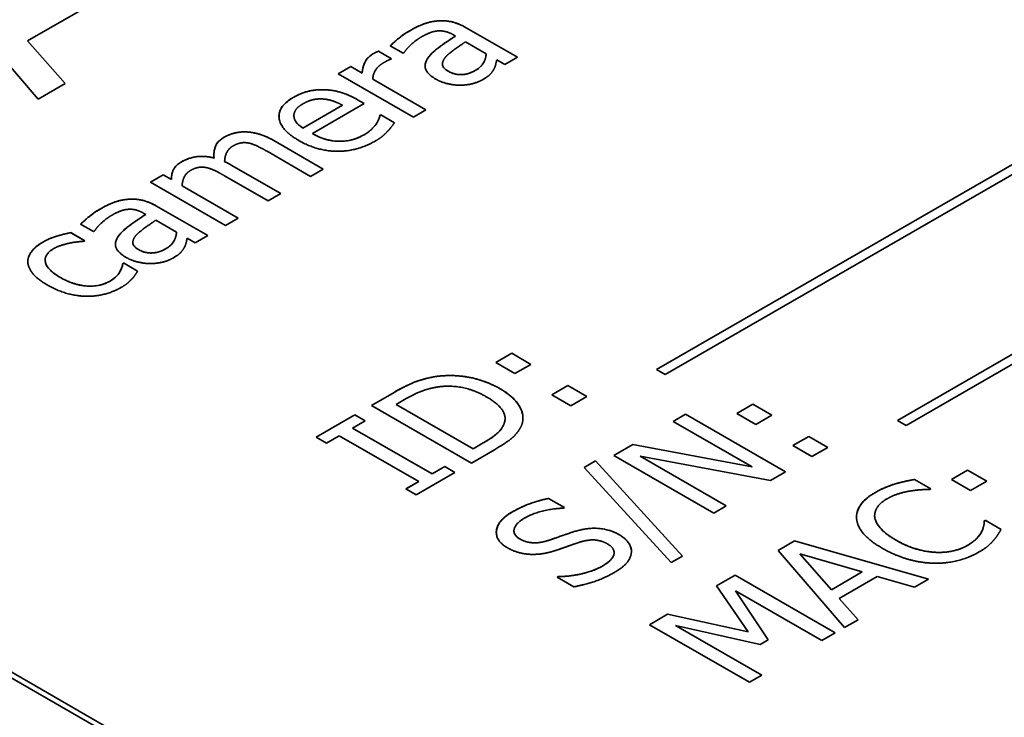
# Model space of a CAD drawing. Header units: millimetres. Extents: x 0 to 210, y 0 to 149.
# Tile 14 of 26: x 137.42 to 140.9, y 127.66 to 130.13. Entities that reach past the tile are written whole.
import ezdxf

# ---------------------------------------------------------------- set-up
doc = ezdxf.new("R2010")
doc.units = ezdxf.units.MM
doc.header["$LTSCALE"] = 0.5
doc.layers.add('Sichtbar (ISO)', color=7, linetype='Continuous', lineweight=35)
doc.layers.add('Sichtbar schmal (ISO)', color=7, linetype='Continuous', lineweight=25)

msp = doc.modelspace()

# ---------------------------------------------------------------- linework, layer by layer
at = {"layer": 'Sichtbar (ISO)'}
for p, q in [((139.6709, 128.8902), (142.3315, 130.4223)), ((139.671, 128.8901), (142.3315, 130.4222)), ((137.485, 129.8464), (137.0163, 130.3908)), ((142.3621, 130.4046), (139.7016, 128.8725)), ((137.7165, 130.2074), (137.4466, 130.0519)), ((138.96, 130.0691), (138.9514, 130.0741)), ((138.9978, 130.0988), (139.1791, 129.9944)), ((138.9978, 130.0988), (139.1791, 129.9943)), ((137.4466, 130.0519), (137.4466, 130.0519)), ((137.4466, 130.0519), (137.5801, 129.9011)), ((137.4466, 130.0519), (137.5801, 129.9011)), ((138.7752, 130.0082), (138.7296, 130.0345)), ((138.96, 130.0691), (138.96, 130.0691)), ((139.0691, 130.0062), (138.9955, 130.0486)), ((138.6881, 130.0155), (138.7345, 129.9888)), ((138.6881, 130.0154), (138.6881, 130.0155)), ((138.6881, 130.0154), (138.7344, 129.9887)), ((138.7777, 130.0097), (138.7752, 130.0082)), ((139.0691, 130.0062), (139.0691, 130.0062)), ((138.7345, 129.9888), (138.7322, 129.9874)), ((138.8617, 129.9894), (138.8617, 129.9894)), ((138.9141, 129.9695), (138.9141, 129.9696)), ((139.1345, 129.9686), (139.1064, 129.9848)), ((139.1791, 129.9944), (139.1345, 129.9686)), ((138.546, 129.9353), (138.5907, 129.961)), ((138.546, 129.9353), (138.5907, 129.961)), ((138.8113, 129.7825), (138.546, 129.9353)), ((138.5907, 129.961), (138.5907, 129.961)), ((138.5907, 129.961), (138.6302, 129.9383)), ((138.5907, 129.961), (138.6302, 129.9382)), ((138.6302, 129.9382), (138.6302, 129.9383)), ((140.5232, 128.7105), (142.6532, 129.9371)), ((140.5233, 128.7105), (142.6532, 129.937)), ((137.5801, 129.9011), (137.485, 129.8464)), ((138.6677, 129.9167), (138.856, 129.8083)), ((138.6677, 129.9166), (138.6677, 129.9167)), ((138.6677, 129.9166), (138.8559, 129.8082)), ((142.6838, 129.9194), (140.5539, 128.6929)), ((138.4932, 129.8795), (138.4932, 129.8795)), ((138.6379, 129.8302), (138.4543, 129.7244)), ((138.6136, 129.8442), (138.6379, 129.8302)), ((138.6136, 129.8442), (138.6379, 129.8302)), ((138.4202, 129.7441), (138.5603, 129.8248)), ((138.4202, 129.744), (138.5603, 129.8247)), ((138.5603, 129.8247), (138.5603, 129.8248)), ((138.6935, 129.7896), (138.6961, 129.7911)), ((138.6935, 129.7896), (138.6961, 129.7911)), ((138.6961, 129.7911), (138.7448, 129.763)), ((138.6961, 129.7911), (138.6961, 129.7911)), ((138.6961, 129.7911), (138.7448, 129.763)), ((138.856, 129.8083), (138.8113, 129.7825)), ((138.389, 129.7871), (138.389, 129.7871)), ((138.6798, 129.7582), (138.6798, 129.7583)), ((138.6935, 129.7896), (138.6935, 129.7896)), ((138.2202, 129.7302), (138.2202, 129.7302)), ((138.4202, 129.744), (138.4202, 129.7441)), ((138.4543, 129.7244), (138.4543, 129.7244)), ((138.3179, 129.6997), (138.4926, 129.599)), ((138.3179, 129.6997), (138.4927, 129.599)), ((138.448, 129.5733), (138.2944, 129.6617)), ((138.1067, 129.6381), (138.1067, 129.6382)), ((138.144, 129.6256), (138.144, 129.6256)), ((138.1675, 129.6131), (138.3423, 129.5124)), ((138.1675, 129.613), (138.3422, 129.5124)), ((138.4927, 129.599), (138.448, 129.5733)), ((137.8818, 129.5529), (137.9265, 129.5786)), ((138.1471, 129.4001), (137.8818, 129.5529)), ((137.8819, 129.5528), (137.9265, 129.5785)), ((137.9265, 129.5785), (137.9265, 129.5786)), ((137.9265, 129.5786), (137.9557, 129.5618)), ((137.9265, 129.5785), (137.9557, 129.5617)), ((137.9557, 129.5617), (137.9557, 129.5618)), ((138.2976, 129.4867), (138.144, 129.5751)), ((137.9936, 129.5399), (137.9936, 129.54)), ((137.9936, 129.54), (138.1918, 129.4258)), ((137.9936, 129.5399), (138.1918, 129.4258)), ((138.3423, 129.5124), (138.2976, 129.4867)), ((137.8652, 129.4387), (137.8566, 129.4436)), ((137.903, 129.4684), (138.0844, 129.3639)), ((137.903, 129.4683), (138.0844, 129.3639)), ((137.8652, 129.4386), (137.8652, 129.4387)), ((137.9744, 129.3758), (137.9007, 129.4182)), ((138.1918, 129.4258), (138.1471, 129.4001)), ((137.6002, 129.3742), (137.6503, 129.3453)), ((137.6002, 129.3741), (137.6002, 129.3742)), ((137.6002, 129.3741), (137.6503, 129.3453)), ((137.6804, 129.3778), (137.6349, 129.404)), ((137.683, 129.3793), (137.6804, 129.3778)), ((137.9744, 129.3758), (137.9744, 129.3758)), ((137.6503, 129.3453), (137.6477, 129.3438)), ((137.7669, 129.3589), (137.7669, 129.359)), ((137.8194, 129.3391), (137.8194, 129.3391)), ((138.0397, 129.3382), (138.0116, 129.3544)), ((138.0844, 129.3639), (138.0397, 129.3382)), ((137.5096, 129.2776), (137.5096, 129.2776)), ((137.7836, 129.2656), (137.7861, 129.2671)), ((137.7836, 129.2656), (137.7861, 129.267)), ((137.7836, 129.2656), (137.7836, 129.2656)), ((137.7861, 129.2671), (137.8363, 129.2382)), ((137.7861, 129.267), (137.7861, 129.2671)), ((137.7861, 129.267), (137.8363, 129.2382)), ((142.3841, 124.9453), (134.9594, 129.2209)), ((142.3841, 124.9249), (134.9594, 129.2004)), ((139.1028, 128.9151), (139.1595, 128.9478)), ((139.1028, 128.9151), (139.1595, 128.9477)), ((139.1595, 128.9478), (139.2271, 128.9088)), ((139.1595, 128.9477), (139.1595, 128.9478)), ((139.1595, 128.9477), (139.2271, 128.9088)), ((139.1704, 128.8761), (139.1028, 128.9151)), ((139.2271, 128.9088), (139.1704, 128.8761)), ((139.7016, 128.8725), (139.6709, 128.8902)), ((139.3005, 128.8012), (139.3572, 128.8339)), ((139.3005, 128.8012), (139.3572, 128.8339)), ((139.3572, 128.8339), (139.4248, 128.795)), ((139.3572, 128.8339), (139.3572, 128.8339)), ((139.3572, 128.8339), (139.4248, 128.7949)), ((138.663, 128.7634), (138.7435, 128.8098)), ((138.663, 128.7635), (138.7435, 128.8098)), ((138.7865, 128.7877), (138.7507, 128.7671)), ((139.3681, 128.7623), (139.3005, 128.8012)), ((139.4248, 128.795), (139.3681, 128.7623)), ((139.0166, 128.5599), (138.663, 128.7635)), ((138.7507, 128.7671), (139.0229, 128.6103)), ((138.7507, 128.767), (138.7507, 128.7671)), ((138.7507, 128.767), (139.0229, 128.6103)), ((139.9551, 128.7354), (140.0118, 128.7681)), ((139.9551, 128.7354), (140.0118, 128.7681)), ((140.0118, 128.7681), (140.0794, 128.7292)), ((140.0118, 128.7681), (140.0118, 128.7681)), ((140.0118, 128.7681), (140.0794, 128.7292)), ((138.4679, 128.6511), (138.6048, 128.73)), ((138.4679, 128.6511), (138.6048, 128.7299)), ((138.6048, 128.7299), (138.6048, 128.73)), ((138.6048, 128.73), (138.6409, 128.7092)), ((138.6048, 128.7299), (138.6409, 128.7092)), ((139.1356, 128.717), (139.1356, 128.7171)), ((139.7296, 128.7072), (139.7734, 128.7325)), ((139.7296, 128.7072), (139.7734, 128.7324)), ((139.7734, 128.7324), (139.7734, 128.7325)), ((139.7734, 128.7325), (140.127, 128.5289)), ((139.7734, 128.7324), (140.127, 128.5289)), ((140.0227, 128.6965), (139.9551, 128.7354)), ((140.0794, 128.7292), (140.0227, 128.6965)), ((138.6409, 128.7092), (138.596, 128.6833)), ((138.596, 128.6832), (138.596, 128.6833)), ((138.596, 128.6833), (138.8773, 128.5213)), ((138.596, 128.6832), (138.8773, 128.5212)), ((139.1329, 128.7007), (139.1329, 128.7008)), ((140.0095, 128.546), (139.7296, 128.7072)), ((140.5539, 128.6929), (140.5232, 128.7105)), ((138.504, 128.6303), (138.4679, 128.6511)), ((138.549, 128.6562), (138.504, 128.6303)), ((138.8303, 128.4942), (138.549, 128.6562)), ((140.1528, 128.6216), (140.2095, 128.6543)), ((140.1528, 128.6216), (140.2095, 128.6542)), ((140.2095, 128.6542), (140.2095, 128.6543)), ((140.2095, 128.6543), (140.2771, 128.6153)), ((140.2095, 128.6542), (140.2771, 128.6153)), ((139.0229, 128.6103), (139.0587, 128.631)), ((139.0229, 128.6103), (139.0587, 128.6309)), ((139.0229, 128.6103), (139.0229, 128.6103)), ((139.5204, 128.5868), (139.5872, 128.6252)), ((139.5205, 128.5868), (139.5872, 128.6252)), ((139.5872, 128.6252), (140.0095, 128.546)), ((139.5872, 128.6252), (139.5872, 128.6252)), ((139.5872, 128.6252), (140.0095, 128.546)), ((140.2204, 128.5827), (140.1528, 128.6216)), ((140.2771, 128.6153), (140.2204, 128.5827)), ((139.0979, 128.6067), (139.0166, 128.5599)), ((139.874, 128.3832), (139.5204, 128.5868)), ((140.0743, 128.4985), (139.613, 128.584)), ((139.613, 128.5839), (139.613, 128.584)), ((139.613, 128.584), (139.9178, 128.4084)), ((139.613, 128.5839), (139.9178, 128.4084)), ((138.8773, 128.5213), (138.9223, 128.5472)), ((138.8773, 128.5212), (138.9223, 128.5471)), ((138.9223, 128.5471), (138.9223, 128.5472)), ((138.9223, 128.5472), (138.9584, 128.5264)), ((138.9223, 128.5471), (138.9584, 128.5263)), ((139.415, 128.5442), (139.4557, 128.5677)), ((139.415, 128.5442), (139.4557, 128.5676)), ((139.7233, 128.208), (139.415, 128.5442)), ((139.4557, 128.5677), (139.7634, 128.2311)), ((139.4557, 128.5676), (139.4557, 128.5677)), ((139.4557, 128.5676), (139.7634, 128.2311)), ((140.0095, 128.546), (140.0095, 128.546)), ((138.9584, 128.5264), (138.8214, 128.4475)), ((138.8773, 128.5212), (138.8773, 128.5213)), ((140.127, 128.5289), (140.0743, 128.4985)), ((140.7143, 128.5022), (140.771, 128.5349)), ((140.7143, 128.5022), (140.771, 128.5348)), ((140.771, 128.5348), (140.771, 128.5349)), ((140.771, 128.5349), (140.8386, 128.4959)), ((140.771, 128.5348), (140.8386, 128.4959)), ((138.7853, 128.4683), (138.8303, 128.4942)), ((138.8214, 128.4475), (138.7853, 128.4683)), ((138.7854, 128.4683), (138.8303, 128.4942)), ((138.8303, 128.4942), (138.8303, 128.4942)), ((140.5163, 128.4865), (140.5163, 128.4865)), ((140.5839, 128.5017), (140.6406, 128.469)), ((140.5839, 128.5017), (140.5839, 128.5017)), ((140.5839, 128.5017), (140.6406, 128.469)), ((140.6406, 128.469), (140.6369, 128.4669)), ((140.7819, 128.4633), (140.7143, 128.5022)), ((140.8386, 128.4959), (140.7819, 128.4633)), ((139.2895, 128.4346), (139.2895, 128.4347)), ((139.2895, 128.4347), (139.3457, 128.4023)), ((139.2895, 128.4346), (139.3456, 128.4023)), ((139.3457, 128.4023), (139.3422, 128.4004)), ((139.9178, 128.4084), (139.874, 128.3832)), ((140.4424, 128.3739), (140.4424, 128.3739)), ((140.4429, 128.3667), (140.4429, 128.3667)), ((140.8303, 128.3558), (140.8337, 128.3578)), ((140.8303, 128.3558), (140.8337, 128.3578)), ((140.8303, 128.3558), (140.8303, 128.3558)), ((140.8337, 128.3578), (140.8899, 128.3255)), ((140.8337, 128.3578), (140.8337, 128.3578)), ((140.8337, 128.3578), (140.8899, 128.3255)), ((139.167, 128.3199), (139.167, 128.3199)), ((140.8211, 128.3179), (140.8211, 128.3179)), ((140.1017, 128.2511), (140.1596, 128.2844)), ((140.1017, 128.2511), (140.1596, 128.2844)), ((140.1596, 128.2844), (140.6323, 128.1494)), ((140.1596, 128.2844), (140.1596, 128.2844)), ((140.1596, 128.2844), (140.6323, 128.1494)), ((139.5212, 128.243), (139.5212, 128.243)), ((139.7634, 128.2311), (139.7233, 128.208)), ((140.3361, 127.9788), (140.1017, 128.2511)), ((140.1776, 128.2394), (140.2897, 128.1122)), ((140.3988, 128.175), (140.1776, 128.2394)), ((140.1776, 128.2393), (140.1776, 128.2394)), ((140.1776, 128.2393), (140.2897, 128.1121)), ((139.3196, 128.1563), (139.323, 128.1583)), ((139.3196, 128.1563), (139.323, 128.1583)), ((139.3786, 128.1223), (139.3196, 128.1563)), ((139.323, 128.1583), (139.323, 128.1583)), ((139.8837, 128.1255), (139.949, 128.1631)), ((139.8837, 128.1255), (139.949, 128.1631)), ((139.949, 128.1631), (140.3025, 127.9595)), ((139.949, 128.1631), (139.949, 128.1631)), ((139.949, 128.1631), (140.3025, 127.9595)), ((140.2897, 128.1122), (140.3988, 128.175)), ((140.2897, 128.1121), (140.3988, 128.175)), ((140.4518, 128.1593), (140.3169, 128.0816)), ((140.3988, 128.175), (140.3988, 128.175)), ((140.5828, 128.1209), (140.4518, 128.1593)), ((139.9951, 127.963), (139.8837, 128.1255)), ((140.6323, 128.1494), (140.5828, 128.1209)), ((139.951, 128.1079), (140.0659, 127.9355)), ((139.951, 128.1078), (139.951, 128.1079)), ((140.2556, 127.9325), (139.951, 128.1079)), ((139.951, 128.1078), (140.0659, 127.9354)), ((140.2897, 128.1121), (140.2897, 128.1122)), ((140.3169, 128.0816), (140.3169, 128.0816)), ((140.3169, 128.0816), (140.3836, 128.0062)), ((140.3169, 128.0816), (140.3836, 128.0062)), ((139.6459, 127.9886), (139.71, 128.0255)), ((139.6459, 127.9886), (139.71, 128.0255)), ((139.71, 128.0255), (139.9951, 127.963)), ((139.71, 128.0255), (139.71, 128.0255)), ((139.71, 128.0255), (139.9951, 127.963)), ((139.9994, 127.785), (139.6459, 127.9886)), ((139.7387, 127.9856), (140.0433, 127.8102)), ((139.7387, 127.9856), (139.7387, 127.9856)), ((139.7387, 127.9856), (140.0432, 127.8102)), ((140.0372, 127.919), (139.7387, 127.9856)), ((140.3836, 128.0062), (140.3361, 127.9788)), ((139.9951, 127.963), (139.9951, 127.963)), ((140.3025, 127.9595), (140.2556, 127.9325)), ((140.0659, 127.9355), (140.0372, 127.919)), ((140.0433, 127.8102), (139.9994, 127.785))]:
    msp.add_line(p, q, dxfattribs=at)
for points, degree in [([(138.7987, 130.0881), (138.8262, 130.1039), (138.8723, 130.1206), (138.8984, 130.1227)], 2), ([(138.8984, 130.1227), (138.9239, 130.1249), (138.9729, 130.1132), (138.9978, 130.0988)], 2), ([(138.7296, 130.0345), (138.7385, 130.0435), (138.776, 130.075), (138.7987, 130.0881)], 2), ([(138.8932, 130.0868), (138.8792, 130.0849), (138.8511, 130.0727), (138.8379, 130.0651)], 2), ([(138.9514, 130.0741), (138.9359, 130.083), (138.9072, 130.0886), (138.8932, 130.0868)], 2), ([(138.8379, 130.0651), (138.8224, 130.0562), (138.7898, 130.0269), (138.7777, 130.0097)], 2), ([(138.8617, 129.9894), (138.8737, 130.0082), (138.9267, 130.0477), (138.96, 130.0691)], 2), ([(138.9955, 130.0486), (138.9809, 130.0386), (138.9373, 130.0079), (138.9267, 129.9965)], 2), ([(138.6302, 129.9383), (138.6328, 129.9648), (138.6514, 129.996), (138.6686, 130.0059)], 2), ([(138.6686, 130.0059), (138.6755, 130.0099), (138.6829, 130.0135), (138.6881, 130.0155)], 2), ([(139.0304, 129.9477), (139.0514, 129.9597), (139.0677, 129.9899), (139.0691, 130.0062)], 2), ([(138.7061, 129.9747), (138.6881, 129.9643), (138.6683, 129.9348), (138.6677, 129.9167)], 2), ([(138.7322, 129.9874), (138.7256, 129.9853), (138.7139, 129.9792), (138.7061, 129.9747)], 2), ([(138.8909, 129.9168), (138.8634, 129.9327), (138.8477, 129.9685), (138.8617, 129.9894)], 2), ([(138.8527, 129.9638), (138.8527, 129.9726), (138.8562, 129.9812), (138.8617, 129.9894)], 3), ([(138.9267, 129.9965), (138.9144, 129.9831), (138.9138, 129.9567), (138.9339, 129.9452)], 2), ([(139.1064, 129.9848), (139.1049, 129.9794), (139.1009, 129.9605), (139.0966, 129.9531)], 2), ([(138.9339, 129.9452), (138.9568, 129.932), (139.0058, 129.9335), (139.0304, 129.9477)], 2), ([(139.0966, 129.9531), (139.0912, 129.9427), (139.0757, 129.9262), (139.0557, 129.9147)], 2), ([(138.9752, 129.8954), (138.9537, 129.8955), (138.9087, 129.9066), (138.8909, 129.9168)], 2), ([(139.0557, 129.9147), (139.0393, 129.9053), (138.9975, 129.8954), (138.9752, 129.8954)], 2), ([(138.3869, 129.8523), (138.4116, 129.8665), (138.464, 129.8802), (138.4932, 129.8795)], 2), ([(138.4932, 129.8795), (138.5228, 129.879), (138.5818, 129.8625), (138.6136, 129.8442)], 2), ([(138.4059, 129.7002), (138.3411, 129.7375), (138.3322, 129.8208), (138.3869, 129.8523)], 2), ([(138.421, 129.8297), (138.4033, 129.8195), (138.389, 129.799), (138.389, 129.7871)], 2), ([(138.4918, 129.8467), (138.474, 129.848), (138.4391, 129.8401), (138.421, 129.8297)], 2), ([(138.5603, 129.8248), (138.5417, 129.8348), (138.5079, 129.8457), (138.4918, 129.8467)], 2), ([(138.389, 129.7871), (138.3895, 129.7753), (138.4047, 129.7546), (138.4202, 129.7441)], 2), ([(138.6371, 129.7202), (138.6517, 129.7286), (138.6735, 129.7487), (138.6798, 129.7583)], 2), ([(138.6798, 129.7583), (138.6861, 129.7685), (138.6927, 129.7838), (138.6935, 129.7896)], 2), ([(138.7448, 129.763), (138.7402, 129.7568), (138.7259, 129.738), (138.7193, 129.7312)], 2), ([(138.142, 129.7112), (138.1592, 129.7211), (138.1978, 129.7312), (138.2202, 129.7302)], 2), ([(138.2202, 129.7302), (138.2428, 129.7294), (138.2907, 129.7154), (138.3179, 129.6997)], 2), ([(138.4543, 129.7244), (138.5004, 129.6979), (138.5958, 129.6964), (138.6371, 129.7202)], 2), ([(138.7193, 129.7312), (138.7101, 129.7216), (138.6927, 129.7073), (138.6766, 129.698)], 2), ([(138.1067, 129.6382), (138.1044, 129.6629), (138.1196, 129.6984), (138.142, 129.7112)], 2), ([(138.2288, 129.6909), (138.2148, 129.6938), (138.1881, 129.689), (138.1729, 129.6802)], 2), ([(138.2944, 129.6617), (138.2761, 129.6723), (138.242, 129.6886), (138.2288, 129.6909)], 2), ([(138.6766, 129.698), (138.613, 129.6614), (138.4718, 129.6622), (138.4059, 129.7002)], 2), ([(138.1729, 129.6802), (138.1592, 129.6723), (138.1446, 129.6444), (138.144, 129.6256)], 2), ([(137.9557, 129.5618), (137.9557, 129.5819), (137.9709, 129.6127), (137.9916, 129.6246)], 2), ([(137.9916, 129.6246), (138.0151, 129.6382), (138.0729, 129.6467), (138.1067, 129.6382)], 2), ([(138.144, 129.6256), (138.1483, 129.6235), (138.16, 129.6174), (138.1675, 129.6131)], 2), ([(138.0225, 129.5936), (138.0082, 129.5854), (137.9944, 129.5566), (137.9936, 129.54)], 2), ([(138.0784, 129.6043), (138.0643, 129.6071), (138.0377, 129.6023), (138.0225, 129.5936)], 2), ([(138.144, 129.5751), (138.1256, 129.5857), (138.0916, 129.602), (138.0784, 129.6043)], 2), ([(137.7039, 129.4577), (137.7314, 129.4735), (137.7775, 129.4902), (137.8036, 129.4923)], 2), ([(137.8036, 129.4923), (137.8291, 129.4944), (137.8781, 129.4827), (137.903, 129.4684)], 2), ([(137.6349, 129.404), (137.6437, 129.4131), (137.6813, 129.4446), (137.7039, 129.4577)], 2), ([(137.7985, 129.4563), (137.7844, 129.4545), (137.7563, 129.4423), (137.7432, 129.4347)], 2), ([(137.8566, 129.4436), (137.8411, 129.4525), (137.8125, 129.4581), (137.7985, 129.4563)], 2), ([(137.7432, 129.4347), (137.7277, 129.4258), (137.695, 129.3964), (137.683, 129.3793)], 2), ([(137.7669, 129.359), (137.779, 129.3778), (137.832, 129.4172), (137.8652, 129.4387)], 2), ([(137.9007, 129.4182), (137.8861, 129.4082), (137.8426, 129.3775), (137.832, 129.3661)], 2), ([(137.5016, 129.3408), (137.5234, 129.3534), (137.5764, 129.3697), (137.6002, 129.3742)], 2), ([(137.9357, 129.3172), (137.9566, 129.3293), (137.9729, 129.3595), (137.9744, 129.3758)], 2), ([(137.4483, 129.2686), (137.4466, 129.2877), (137.4747, 129.3253), (137.5016, 129.3408)], 2), ([(137.6477, 129.3438), (137.6389, 129.3433), (137.6137, 129.3407), (137.5976, 129.3377)], 2), ([(137.7962, 129.2864), (137.7687, 129.3022), (137.7529, 129.338), (137.7669, 129.359)], 2), ([(137.7579, 129.3334), (137.758, 129.3421), (137.7615, 129.3508), (137.7669, 129.3589)], 3), ([(137.832, 129.3661), (137.8197, 129.3527), (137.8191, 129.3263), (137.8391, 129.3148)], 2), ([(138.0116, 129.3544), (138.0102, 129.3489), (138.0062, 129.3301), (138.0019, 129.3227)], 2), ([(137.5397, 129.3179), (137.5051, 129.2979), (137.5154, 129.2435), (137.5632, 129.2159)], 2), ([(137.5976, 129.3377), (137.5836, 129.3349), (137.5512, 129.3245), (137.5397, 129.3179)], 2), ([(137.8391, 129.3148), (137.8621, 129.3016), (137.9111, 129.3031), (137.9357, 129.3172)], 2), ([(138.0019, 129.3227), (137.9964, 129.3123), (137.981, 129.2958), (137.9609, 129.2842)], 2), ([(137.5171, 129.1894), (137.4821, 129.2095), (137.4498, 129.2496), (137.4483, 129.2686)], 2), ([(137.8804, 129.2649), (137.8589, 129.2651), (137.8139, 129.2762), (137.7962, 129.2864)], 2), ([(137.9609, 129.2842), (137.9446, 129.2748), (137.9027, 129.2649), (137.8804, 129.2649)], 2), ([(137.7391, 129.2031), (137.7609, 129.2156), (137.7824, 129.2488), (137.7836, 129.2656)], 2), ([(137.8363, 129.2382), (137.8328, 129.2326), (137.8217, 129.2159), (137.8156, 129.2102)], 2), ([(137.5632, 129.2159), (137.6099, 129.189), (137.703, 129.1823), (137.7391, 129.2031)], 2), ([(137.8156, 129.2102), (137.8076, 129.2016), (137.793, 129.1892), (137.779, 129.1811)], 2), ([(137.6555, 129.1493), (137.6223, 129.1496), (137.5521, 129.1692), (137.5171, 129.1894)], 2), ([(137.779, 129.1811), (137.7515, 129.1653), (137.689, 129.1488), (137.6555, 129.1493)], 2), ([(138.7435, 128.8098), (138.7934, 128.8385), (138.865, 128.8626), (138.8982, 128.8666)], 2), ([(138.8982, 128.8666), (138.955, 128.8732), (139.0673, 128.8517), (139.1188, 128.822)], 2), ([(138.9011, 128.8293), (138.871, 128.8248), (138.8183, 128.806), (138.7865, 128.7877)], 2), ([(139.0693, 128.7941), (139.0286, 128.8176), (138.9441, 128.8352), (138.9011, 128.8293)], 2), ([(139.1188, 128.822), (139.1673, 128.7941), (139.2059, 128.7267), (139.1948, 128.6952)], 2), ([(139.1329, 128.7008), (139.1409, 128.7245), (139.1105, 128.7704), (139.0693, 128.7941)], 2), ([(139.1329, 128.7007), (139.1347, 128.7061), (139.1356, 128.7116), (139.1356, 128.717)], 3), ([(139.0587, 128.631), (139.0899, 128.649), (139.1271, 128.682), (139.1329, 128.7008)], 2), ([(139.1948, 128.6952), (139.1847, 128.6699), (139.1409, 128.6315), (139.0979, 128.6067)], 2), ([(140.4449, 128.456), (140.4627, 128.4662), (140.4991, 128.4812), (140.5163, 128.4865)], 2), ([(140.5163, 128.4865), (140.5315, 128.491), (140.5659, 128.4986), (140.5839, 128.5017)], 2), ([(139.1615, 128.3873), (139.1912, 128.4045), (139.2557, 128.4281), (139.2895, 128.4347)], 2), ([(140.3788, 128.3618), (140.3762, 128.3877), (140.4091, 128.4354), (140.4449, 128.456)], 2), ([(140.5676, 128.4609), (140.5467, 128.4575), (140.5054, 128.4446), (140.4848, 128.4327)], 2), ([(140.6369, 128.4669), (140.6249, 128.4666), (140.5893, 128.4646), (140.5676, 128.4609)], 2), ([(139.3422, 128.4004), (139.3099, 128.3995), (139.2342, 128.3824), (139.2053, 128.3657)], 2), ([(140.4848, 128.4327), (140.4621, 128.4197), (140.4404, 128.3857), (140.4429, 128.3667)], 2), ([(139.1437, 128.2606), (139.1007, 128.2854), (139.1096, 128.3575), (139.1615, 128.3873)], 2), ([(139.2053, 128.3657), (139.1726, 128.3469), (139.1629, 128.306), (139.1878, 128.2916)], 2), ([(140.4424, 128.3739), (140.4424, 128.3715), (140.4426, 128.3691), (140.4429, 128.3667)], 3), ([(140.4429, 128.3667), (140.4461, 128.3478), (140.4842, 128.3067), (140.5183, 128.287)], 2), ([(139.3801, 128.3175), (139.4276, 128.332), (139.5064, 128.3256), (139.5394, 128.3066)], 2), ([(140.4693, 128.2588), (140.4249, 128.2844), (140.3816, 128.3354), (140.3788, 128.3618)], 2), ([(140.8211, 128.3179), (140.8266, 128.3296), (140.8303, 128.3496), (140.8303, 128.3558)], 2), ([(139.2889, 128.2865), (139.3079, 128.2928), (139.3614, 128.3118), (139.3801, 128.3175)], 2), ([(139.5394, 128.3066), (139.5603, 128.2946), (139.5835, 128.2618), (139.5823, 128.2449)], 2), ([(140.7701, 128.2684), (140.7905, 128.2801), (140.8151, 128.3059), (140.8211, 128.3179)], 2), ([(140.8899, 128.3255), (140.8836, 128.3156), (140.873, 128.2979), (140.863, 128.2869)], 2), ([(139.2305, 128.237), (139.2079, 128.2375), (139.1643, 128.2487), (139.1437, 128.2606)], 2), ([(139.1878, 128.2916), (139.2102, 128.2788), (139.2606, 128.2771), (139.2889, 128.2865)], 2), ([(139.4001, 128.2802), (139.3792, 128.2735), (139.3457, 128.2614), (139.3202, 128.2527)], 2), ([(139.4978, 128.2741), (139.4766, 128.2863), (139.4293, 128.2895), (139.4001, 128.2802)], 2), ([(139.478, 128.1948), (139.517, 128.2172), (139.5245, 128.2588), (139.4978, 128.2741)], 2), ([(140.6501, 128.2059), (140.606, 128.2069), (140.514, 128.2331), (140.4693, 128.2588)], 2), ([(140.5183, 128.287), (140.5547, 128.2661), (140.6246, 128.246), (140.6578, 128.2443)], 2), ([(140.6578, 128.2443), (140.6902, 128.2428), (140.7478, 128.2555), (140.7701, 128.2684)], 2), ([(140.863, 128.2869), (140.8526, 128.275), (140.8314, 128.2569), (140.8102, 128.2446)], 2), ([(139.3202, 128.2527), (139.297, 128.2449), (139.2534, 128.2367), (139.2305, 128.237)], 2), ([(139.5823, 128.2449), (139.5809, 128.2263), (139.5545, 128.192), (139.5222, 128.1733)], 2), ([(140.8102, 128.2446), (140.7759, 128.2248), (140.6945, 128.2047), (140.6501, 128.2059)], 2), ([(139.323, 128.1583), (139.368, 128.1591), (139.4508, 128.1791), (139.478, 128.1948)], 2), ([(139.5222, 128.1733), (139.4838, 128.1512), (139.4139, 128.1294), (139.3786, 128.1223)], 2)]:
    msp.add_open_spline(points, degree=degree, dxfattribs=at)
for points, knots in [([(138.7987, 130.088), (138.8209, 130.1009), (138.8384, 130.1086), (138.8668, 130.1182), (138.882, 130.1213), (138.8984, 130.1227)], [-0.01976579, -0.01976579, -0.01976579, -0.01976579, -0.00989019, -0.00989019, 0, 0, 0, 0]), ([(138.8984, 130.1227), (138.9068, 130.1234), (138.9152, 130.1235), (138.9318, 130.1222), (138.94, 130.121), (138.9669, 130.1145), (138.9836, 130.1069), (138.9978, 130.0988)], [-0.02306509, -0.02306509, -0.02306509, -0.02306509, -0.01746961, -0.01746961, -0.01202918, -0.01202918, 0, 0, 0, 0]), ([(138.7296, 130.0344), (138.7388, 130.0438), (138.7536, 130.0562), (138.7695, 130.0696), (138.7833, 130.0792), (138.7987, 130.088)], [-0.01689284, -0.01689284, -0.01689284, -0.01689284, -0.01303251, -0.01303251, 0, 0, 0, 0]), ([(138.8617, 129.9894), (138.8735, 130.0079), (138.8929, 130.0225), (138.9191, 130.042), (138.9394, 130.0558), (138.96, 130.0691)], [-0.02567644, -0.02567644, -0.02567644, -0.02567644, -0.01852213, -0.01852213, 0, 0, 0, 0]), ([(138.6302, 129.9383), (138.6328, 129.965), (138.64, 129.9788), (138.6525, 129.9945), (138.6595, 130.0006), (138.6686, 130.0059)], [-0.01798542, -0.01798542, -0.01798542, -0.01798542, -0.00772009, -0.00772009, 0, 0, 0, 0]), ([(138.6686, 130.0059), (138.6741, 130.0091), (138.6772, 130.0107), (138.682, 130.013), (138.6851, 130.0143), (138.6881, 130.0154)], [-0.003733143, -0.003733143, -0.003733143, -0.003733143, -0.002174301, -0.002174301, 0, 0, 0, 0]), ([(139.0304, 129.9476), (139.0372, 129.9515), (139.0432, 129.9558), (139.053, 129.9649), (139.0568, 129.9697), (139.0623, 129.9798), (139.0678, 129.9907), (139.0691, 130.0062)], [-0.04927695, -0.04927695, -0.04927695, -0.04927695, -0.03244783, -0.03244783, -0.01622035, -0.01622035, 0, 0, 0, 0]), ([(138.9141, 129.9695), (138.9141, 129.9694), (138.9141, 129.9693), (138.9142, 129.9653), (138.9156, 129.9615), (138.9219, 129.9531), (138.9275, 129.9488), (138.9339, 129.9452)], [-0.009643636, -0.009643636, -0.009643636, -0.009643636, -0.009543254, -0.009543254, -0.005425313, -0.005425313, 0, 0, 0, 0]), ([(138.9339, 129.9452), (138.9381, 129.9427), (138.9427, 129.9405), (138.9519, 129.9369), (138.9566, 129.9355), (138.9677, 129.9331), (138.9741, 129.9325), (138.9856, 129.9328), (138.993, 129.9333), (139.0128, 129.9386), (139.0223, 129.9429), (139.0304, 129.9476)], [-0.03467111, -0.03467111, -0.03467111, -0.03467111, -0.02743647, -0.02743647, -0.02102859, -0.02102859, -0.0130242, -0.0130242, -0.00694179, -0.00694179, 0, 0, 0, 0]), ([(138.3869, 129.8523), (138.3958, 129.8574), (138.4054, 129.8621), (138.4236, 129.8692), (138.4337, 129.8726), (138.461, 129.8785), (138.4769, 129.8799), (138.4932, 129.8795)], [-0.02764218, -0.02764218, -0.02764218, -0.02764218, -0.01748142, -0.01748142, -0.00981239, -0.00981239, 0, 0, 0, 0]), ([(138.4932, 129.8795), (138.5032, 129.8793), (138.5131, 129.8785), (138.5356, 129.8752), (138.546, 129.8725), (138.5749, 129.8644), (138.5958, 129.8544), (138.6136, 129.8442)], [-0.02230193, -0.02230193, -0.02230193, -0.02230193, -0.01918112, -0.01918112, -0.01504912, -0.01504912, 0, 0, 0, 0]), ([(138.3363, 129.7853), (138.3363, 129.7856), (138.3363, 129.7859), (138.3365, 129.7978), (138.3403, 129.809), (138.357, 129.832), (138.3705, 129.8428), (138.3869, 129.8523)], [-0.02631691, -0.02631691, -0.02631691, -0.02631691, -0.02600969, -0.02600969, -0.01392109, -0.01392109, 0, 0, 0, 0]), ([(138.389, 129.7871), (138.3893, 129.7794), (138.3919, 129.772), (138.4011, 129.7595), (138.4078, 129.7525), (138.4202, 129.744)], [-0.02675908, -0.02675908, -0.02675908, -0.02675908, -0.01155371, -0.01155371, 0, 0, 0, 0]), ([(138.6371, 129.7201), (138.6507, 129.728), (138.6588, 129.7351), (138.6693, 129.7448), (138.6753, 129.7514), (138.6798, 129.7582)], [-0.01188152, -0.01188152, -0.01188152, -0.01188152, -0.00762165, -0.00762165, 0, 0, 0, 0]), ([(138.6798, 129.7582), (138.6847, 129.7663), (138.6875, 129.7719), (138.6912, 129.7804), (138.6929, 129.7852), (138.6935, 129.7896)], [-0.009168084, -0.009168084, -0.009168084, -0.009168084, -0.004620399, -0.004620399, 0, 0, 0, 0]), ([(138.142, 129.7112), (138.1486, 129.715), (138.1557, 129.7184), (138.1698, 129.7237), (138.1776, 129.7262), (138.1975, 129.73), (138.2088, 129.7307), (138.2202, 129.7302)], [-0.01966638, -0.01966638, -0.01966638, -0.01966638, -0.01257898, -0.01257898, -0.00687929, -0.00687929, 0, 0, 0, 0]), ([(138.2202, 129.7302), (138.228, 129.7299), (138.2357, 129.7291), (138.2527, 129.7262), (138.261, 129.724), (138.2846, 129.7171), (138.302, 129.7088), (138.3179, 129.6997)], [-0.02119988, -0.02119988, -0.02119988, -0.02119988, -0.01781119, -0.01781119, -0.0134881, -0.0134881, 0, 0, 0, 0]), ([(138.4543, 129.7244), (138.463, 129.7194), (138.4724, 129.7147), (138.4913, 129.7071), (138.5008, 129.704), (138.527, 129.6979), (138.5409, 129.697), (138.5661, 129.6972), (138.5795, 129.6988), (138.6093, 129.7062), (138.6241, 129.7127), (138.6371, 129.7201)], [-0.03496004, -0.03496004, -0.03496004, -0.03496004, -0.03024418, -0.03024418, -0.02608108, -0.02608108, -0.01941918, -0.01941918, -0.01098678, -0.01098678, 0, 0, 0, 0]), ([(138.1062, 129.6492), (138.1062, 129.6551), (138.1067, 129.6611), (138.1103, 129.6794), (138.115, 129.6867), (138.1231, 129.6981), (138.1314, 129.7051), (138.142, 129.7112)], [-0.01448323, -0.01448323, -0.01448323, -0.01448323, -0.01275661, -0.01275661, -0.00901776, -0.00901776, 0, 0, 0, 0]), ([(137.9557, 129.5617), (137.9557, 129.5743), (137.9578, 129.5906), (137.9729, 129.6117), (137.9812, 129.6186), (137.9916, 129.6246)], [-0.02378334, -0.02378334, -0.02378334, -0.02378334, -0.00883034, -0.00883034, 0, 0, 0, 0]), ([(137.9916, 129.6246), (137.9979, 129.6282), (138.0048, 129.6315), (138.0194, 129.637), (138.0269, 129.6391), (138.0484, 129.6436), (138.059, 129.644), (138.0806, 129.6435), (138.0941, 129.6413), (138.1067, 129.6381)], [-0.01859523, -0.01859523, -0.01859523, -0.01859523, -0.01569667, -0.01569667, -0.01294902, -0.01294902, -0.00829803, -0.00829803, 0, 0, 0, 0]), ([(138.144, 129.6256), (138.1483, 129.6234), (138.1528, 129.6211), (138.1586, 129.6181), (138.1632, 129.6155), (138.1675, 129.613)], [-0.004708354, -0.004708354, -0.004708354, -0.004708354, -0.003590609, -0.003590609, 0, 0, 0, 0]), ([(137.7039, 129.4576), (137.7262, 129.4704), (137.7437, 129.4782), (137.7721, 129.4878), (137.7873, 129.4909), (137.8036, 129.4923)], [-0.01976579, -0.01976579, -0.01976579, -0.01976579, -0.00989019, -0.00989019, 0, 0, 0, 0]), ([(137.8036, 129.4923), (137.812, 129.493), (137.8204, 129.493), (137.8371, 129.4918), (137.8452, 129.4906), (137.8722, 129.4841), (137.8889, 129.4765), (137.903, 129.4683)], [-0.02306509, -0.02306509, -0.02306509, -0.02306509, -0.01746961, -0.01746961, -0.01202918, -0.01202918, 0, 0, 0, 0]), ([(137.6349, 129.404), (137.644, 129.4133), (137.6589, 129.4258), (137.6748, 129.4391), (137.6885, 129.4488), (137.7039, 129.4576)], [-0.01689284, -0.01689284, -0.01689284, -0.01689284, -0.01303251, -0.01303251, 0, 0, 0, 0]), ([(137.7669, 129.3589), (137.7788, 129.3774), (137.7982, 129.392), (137.8244, 129.4115), (137.8447, 129.4254), (137.8652, 129.4386)], [-0.02567644, -0.02567644, -0.02567644, -0.02567644, -0.01852213, -0.01852213, 0, 0, 0, 0]), ([(137.5016, 129.3408), (137.5227, 129.3529), (137.542, 129.3591), (137.5659, 129.3664), (137.5829, 129.3709), (137.6002, 129.3741)], [-0.01628894, -0.01628894, -0.01628894, -0.01628894, -0.01089896, -0.01089896, 0, 0, 0, 0]), ([(137.9357, 129.3172), (137.9424, 129.3211), (137.9484, 129.3253), (137.9582, 129.3345), (137.962, 129.3393), (137.9675, 129.3494), (137.973, 129.3602), (137.9744, 129.3758)], [-0.04927695, -0.04927695, -0.04927695, -0.04927695, -0.03244783, -0.03244783, -0.01622035, -0.01622035, 0, 0, 0, 0]), ([(137.4483, 129.2686), (137.4478, 129.275), (137.4485, 129.2813), (137.4532, 129.2957), (137.4575, 129.3023), (137.4703, 129.3194), (137.4843, 129.3308), (137.5016, 129.3408)], [-0.02316532, -0.02316532, -0.02316532, -0.02316532, -0.01948209, -0.01948209, -0.01470567, -0.01470567, 0, 0, 0, 0]), ([(137.8194, 129.3391), (137.8194, 129.339), (137.8194, 129.3389), (137.8194, 129.3348), (137.8209, 129.331), (137.8272, 129.3226), (137.8327, 129.3184), (137.8391, 129.3147)], [-0.009643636, -0.009643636, -0.009643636, -0.009643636, -0.009543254, -0.009543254, -0.005425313, -0.005425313, 0, 0, 0, 0]), ([(137.8391, 129.3147), (137.8433, 129.3123), (137.8479, 129.3101), (137.8572, 129.3065), (137.8618, 129.305), (137.8729, 129.3027), (137.8793, 129.3021), (137.8909, 129.3024), (137.8983, 129.3029), (137.918, 129.3081), (137.9275, 129.3125), (137.9357, 129.3172)], [-0.03467111, -0.03467111, -0.03467111, -0.03467111, -0.02743647, -0.02743647, -0.02102859, -0.02102859, -0.0130242, -0.0130242, -0.00694179, -0.00694179, 0, 0, 0, 0]), ([(137.5096, 129.2776), (137.5096, 129.2768), (137.5096, 129.2761), (137.5103, 129.2645), (137.5158, 129.2555), (137.5308, 129.2368), (137.5464, 129.2256), (137.5632, 129.2159)], [-0.0219241, -0.0219241, -0.0219241, -0.0219241, -0.02142276, -0.02142276, -0.01428589, -0.01428589, 0, 0, 0, 0]), ([(137.7391, 129.203), (137.7463, 129.2072), (137.7527, 129.2117), (137.7658, 129.2234), (137.7698, 129.2293), (137.7786, 129.2429), (137.7828, 129.2541), (137.7836, 129.2656)], [-0.01736453, -0.01736453, -0.01736453, -0.01736453, -0.01511552, -0.01511552, -0.01198682, -0.01198682, 0, 0, 0, 0]), ([(137.5632, 129.2159), (137.5737, 129.2099), (137.585, 129.2042), (137.6078, 129.1953), (137.6191, 129.1917), (137.6481, 129.1857), (137.6615, 129.1851), (137.6818, 129.1852), (137.6933, 129.1865), (137.7176, 129.1924), (137.7291, 129.1972), (137.7391, 129.203)], [-0.02830482, -0.02830482, -0.02830482, -0.02830482, -0.02424246, -0.02424246, -0.02071798, -0.02071798, -0.01575478, -0.01575478, -0.00855185, -0.00855185, 0, 0, 0, 0]), ([(138.7435, 128.8098), (138.7911, 128.8372), (138.8178, 128.8467), (138.8506, 128.8577), (138.8739, 128.8636), (138.8982, 128.8665)], [-0.02279371, -0.02279371, -0.02279371, -0.02279371, -0.01488645, -0.01488645, 0, 0, 0, 0]), ([(138.8982, 128.8665), (138.9197, 128.869), (138.9414, 128.8697), (138.9826, 128.8673), (139.0047, 128.8644), (139.0621, 128.8504), (139.0924, 128.8372), (139.1188, 128.822)], [-0.05424784, -0.05424784, -0.05424784, -0.05424784, -0.03737677, -0.03737677, -0.02240979, -0.02240979, 0, 0, 0, 0]), ([(139.1188, 128.822), (139.1387, 128.8105), (139.1559, 128.7978), (139.1848, 128.7669), (139.1918, 128.7518), (139.1976, 128.7335), (139.1988, 128.726), (139.1989, 128.7185)], [-0.03763209, -0.03763209, -0.03763209, -0.03763209, -0.02776014, -0.02776014, -0.01619609, -0.01619609, -0.00827998, -0.00827998, -0.00827998, -0.00827998]), ([(139.0587, 128.6309), (139.0888, 128.6483), (139.1032, 128.6605), (139.1214, 128.6771), (139.1291, 128.6885), (139.1329, 128.7007)], [-0.02040836, -0.02040836, -0.02040836, -0.02040836, -0.01295781, -0.01295781, 0, 0, 0, 0]), ([(140.4449, 128.456), (140.4619, 128.4657), (140.4751, 128.4713), (140.4922, 128.4783), (140.504, 128.4827), (140.5163, 128.4865)], [-0.01257296, -0.01257296, -0.01257296, -0.01257296, -0.00832329, -0.00832329, 0, 0, 0, 0]), ([(140.5163, 128.4865), (140.5305, 128.4906), (140.5427, 128.4934), (140.5603, 128.4973), (140.572, 128.4996), (140.5839, 128.5017)], [-0.01126044, -0.01126044, -0.01126044, -0.01126044, -0.00745138, -0.00745138, 0, 0, 0, 0]), ([(139.1615, 128.3873), (139.1874, 128.4023), (139.2097, 128.4112), (139.2442, 128.4238), (139.2662, 128.4301), (139.2895, 128.4346)], [-0.02459059, -0.02459059, -0.02459059, -0.02459059, -0.01475693, -0.01475693, 0, 0, 0, 0]), ([(140.3788, 128.3618), (140.3779, 128.3705), (140.3786, 128.3792), (140.384, 128.3976), (140.3888, 128.4061), (140.4052, 128.4291), (140.4232, 128.4434), (140.4449, 128.456)], [-0.03256389, -0.03256389, -0.03256389, -0.03256389, -0.02598325, -0.02598325, -0.01845629, -0.01845629, 0, 0, 0, 0]), ([(139.1047, 128.3147), (139.1047, 128.3148), (139.1047, 128.3149), (139.1048, 128.3244), (139.1072, 128.3369), (139.1275, 128.3646), (139.143, 128.3767), (139.1615, 128.3873)], [-0.03146718, -0.03146718, -0.03146718, -0.03146718, -0.0313283, -0.0313283, -0.01562229, -0.01562229, 0, 0, 0, 0]), ([(140.4429, 128.3667), (140.4455, 128.3512), (140.4557, 128.3373), (140.4789, 128.3123), (140.4976, 128.2989), (140.5183, 128.287)], [-0.02953757, -0.02953757, -0.02953757, -0.02953757, -0.01755493, -0.01755493, 0, 0, 0, 0]), ([(139.3801, 128.3175), (139.392, 128.3211), (139.4047, 128.3243), (139.4292, 128.3283), (139.4409, 128.3294), (139.4709, 128.3293), (139.4852, 128.3267), (139.5118, 128.3203), (139.5265, 128.314), (139.5394, 128.3066)], [-0.02631508, -0.02631508, -0.02631508, -0.02631508, -0.02151286, -0.02151286, -0.01732193, -0.01732193, -0.01092918, -0.01092918, 0, 0, 0, 0]), ([(140.8211, 128.3179), (140.8265, 128.3293), (140.8279, 128.3368), (140.8294, 128.3446), (140.8303, 128.3507), (140.8303, 128.3558)], [-0.008265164, -0.008265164, -0.008265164, -0.008265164, -0.005299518, -0.005299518, 0, 0, 0, 0]), ([(139.167, 128.3199), (139.167, 128.3197), (139.167, 128.3194), (139.1671, 128.3143), (139.1687, 128.3095), (139.1756, 128.2999), (139.1811, 128.2955), (139.1878, 128.2916)], [-0.01107937, -0.01107937, -0.01107937, -0.01107937, -0.0108579, -0.0108579, -0.0057135, -0.0057135, 0, 0, 0, 0]), ([(139.2889, 128.2865), (139.308, 128.2928), (139.3298, 128.3005), (139.3488, 128.3072), (139.3653, 128.3129), (139.3801, 128.3175)], [-0.01343696, -0.01343696, -0.01343696, -0.01343696, -0.01003136, -0.01003136, 0, 0, 0, 0]), ([(139.5394, 128.3066), (139.5471, 128.3022), (139.5538, 128.2973), (139.5664, 128.2858), (139.571, 128.2797), (139.5802, 128.2651), (139.583, 128.2552), (139.5823, 128.2449)], [-0.02096983, -0.02096983, -0.02096983, -0.02096983, -0.01622022, -0.01622022, -0.01067854, -0.01067854, -0.00001414, -0.00001414, -0.00001414, -0.00001414]), ([(140.7701, 128.2684), (140.7897, 128.2796), (140.799, 128.289), (140.8103, 128.3008), (140.8168, 128.3092), (140.8211, 128.3179)], [-0.01408906, -0.01408906, -0.01408906, -0.01408906, -0.00938287, -0.00938287, 0, 0, 0, 0]), ([(139.1878, 128.2916), (139.1932, 128.2885), (139.1992, 128.2857), (139.2115, 128.2813), (139.2178, 128.2798), (139.2287, 128.2782), (139.238, 128.2772), (139.2644, 128.2795), (139.2772, 128.2826), (139.2889, 128.2865)], [-0.04166727, -0.04166727, -0.04166727, -0.04166727, -0.02813212, -0.02813212, -0.01598919, -0.01598919, -0.00812508, -0.00812508, 0, 0, 0, 0]), ([(140.5183, 128.287), (140.5527, 128.2672), (140.5792, 128.2587), (140.6159, 128.2489), (140.6365, 128.2453), (140.6578, 128.2443)], [-0.02429025, -0.02429025, -0.02429025, -0.02429025, -0.01284414, -0.01284414, 0, 0, 0, 0]), ([(140.6578, 128.2443), (140.6689, 128.2438), (140.68, 128.2439), (140.7038, 128.246), (140.7142, 128.248), (140.7403, 128.2542), (140.7563, 128.2604), (140.7701, 128.2684)], [-0.02141976, -0.02141976, -0.02141976, -0.02141976, -0.01695289, -0.01695289, -0.01176359, -0.01176359, 0, 0, 0, 0]), ([(139.478, 128.1947), (139.4862, 128.1994), (139.4941, 128.2046), (139.5064, 128.2146), (139.5114, 128.2196), (139.5198, 128.2319), (139.5212, 128.2378), (139.5212, 128.243)], [-0.02632079, -0.02632079, -0.02632079, -0.02632079, -0.02158507, -0.02158507, -0.01755882, -0.01755882, -0.01222017, -0.01222017, -0.01222017, -0.01222017]), ([(139.323, 128.1583), (139.3397, 128.1586), (139.3561, 128.1598), (139.3899, 128.1645), (139.4055, 128.1679), (139.4409, 128.1774), (139.461, 128.1849), (139.478, 128.1947)], [-0.03167263, -0.03167263, -0.03167263, -0.03167263, -0.02340952, -0.02340952, -0.0144246, -0.0144246, 0, 0, 0, 0])]:
    msp.add_open_spline(points, degree=3, knots=knots, dxfattribs=at)
at = {"layer": 'Sichtbar schmal (ISO)'}
for p, q in [((138.8984, 130.1227), (138.8984, 130.1227)), ((138.7987, 130.088), (138.7987, 130.0881)), ((138.9978, 130.0988), (138.9978, 130.0988)), ((138.6686, 130.0059), (138.6686, 130.0059)), ((138.9339, 129.9452), (138.9339, 129.9452)), ((139.0304, 129.9476), (139.0304, 129.9477)), ((138.3869, 129.8523), (138.3869, 129.8523)), ((138.6136, 129.8442), (138.6136, 129.8442)), ((138.142, 129.7112), (138.142, 129.7112)), ((138.3179, 129.6997), (138.3179, 129.6997)), ((138.6371, 129.7201), (138.6371, 129.7202)), ((137.9916, 129.6246), (137.9916, 129.6246)), ((138.1675, 129.613), (138.1675, 129.6131)), ((137.8036, 129.4923), (137.8036, 129.4923)), ((137.7039, 129.4576), (137.7039, 129.4577)), ((137.903, 129.4683), (137.903, 129.4684)), ((137.5016, 129.3408), (137.5016, 129.3408)), ((137.8391, 129.3147), (137.8391, 129.3148)), ((137.9357, 129.3172), (137.9357, 129.3172)), ((137.5632, 129.2159), (137.5632, 129.2159)), ((137.7391, 129.203), (137.7391, 129.2031)), ((138.8982, 128.8665), (138.8982, 128.8666)), ((139.1188, 128.822), (139.1188, 128.822)), ((138.7435, 128.8098), (138.7435, 128.8098)), ((139.0587, 128.6309), (139.0587, 128.631)), ((140.4449, 128.456), (140.4449, 128.456)), ((139.1615, 128.3873), (139.1615, 128.3873)), ((139.3801, 128.3175), (139.3801, 128.3175)), ((139.5394, 128.3066), (139.5394, 128.3066)), ((139.1878, 128.2916), (139.1878, 128.2916)), ((139.2889, 128.2865), (139.2889, 128.2865)), ((140.5183, 128.287), (140.5183, 128.287)), ((140.7701, 128.2684), (140.7701, 128.2684)), ((140.6578, 128.2443), (140.6578, 128.2443)), ((139.478, 128.1947), (139.478, 128.1948))]:
    msp.add_line(p, q, dxfattribs=at)

doc.saveas('drawing.dxf')
